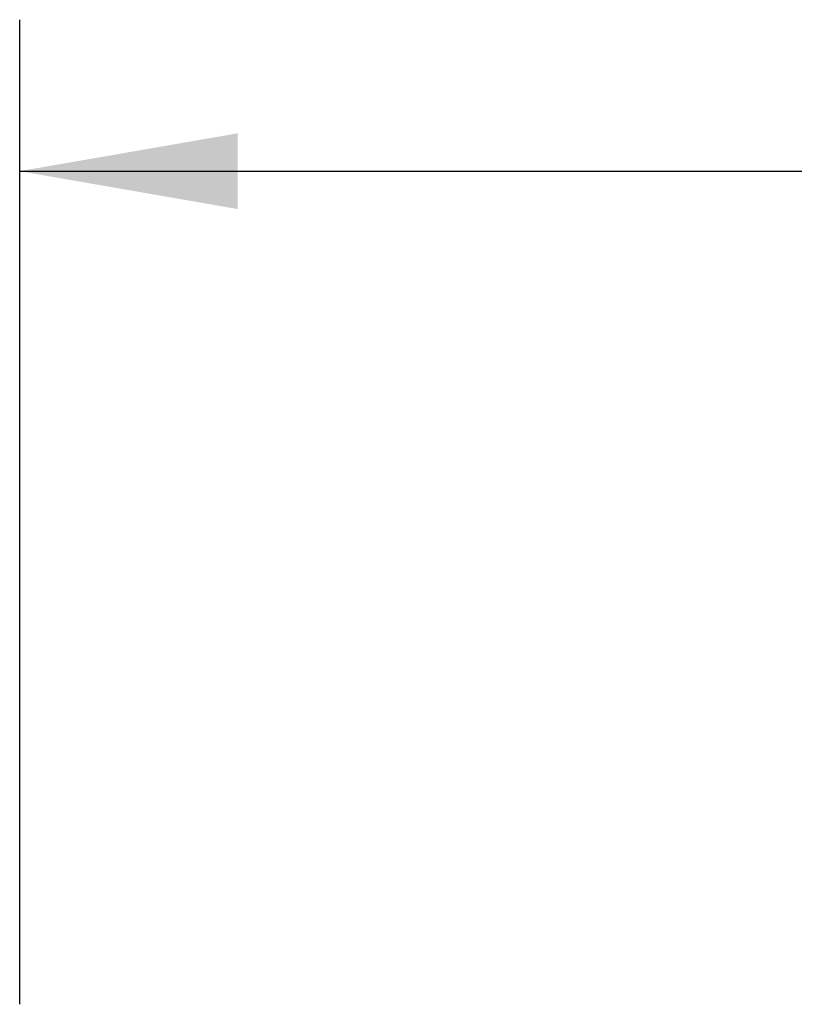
# Model space of a CAD drawing. Header units: inches. Extents: x 0 to 34, y 0 to 22.
# Tile 12 of 23: x 17.037 to 17.677, y 11.619 to 12.431. Entities that reach past the tile are written whole.
import ezdxf

# ---------------------------------------------------------------- set-up
doc = ezdxf.new("R2010")
doc.units = ezdxf.units.IN
doc.header["$LTSCALE"] = 1.87
doc.header["$MEASUREMENT"] = 0
doc.layers.get('0').update_dxf_attribs({"linetype": 'CONTINUOUS'})
doc.layers.add('DIMENSIONS', color=7, linetype='CONTINUOUS')
doc.styles.get("Standard").update_dxf_attribs({"font": 'txt', "width": 0.8})
doc.dimstyles.new('DIMSTYLE_1', dxfattribs={"dimtxt": 0.125, "dimasz": 0.18, "dimexe": 0.18, "dimexo": 0.0625, "dimgap": 0.09, "dimtad": 0, "dimtih": 1, "dimtoh": 1, "dimzin": 4, "dimdsep": 46, "dimtxsty": 'STANDARD', "dimblk": '_FILLED', "dimblk1": '_FILLED', "dimblk2": '_FILLED', "dimcen": 0.09, "dimadec": 0, "dimazin": 0, "dimtp": 0.02, "dimtm": 0.02, "dimtfac": 1, "dimtofl": 0, "dimtmove": 0, "dimatfit": 3, "dimldrblk": '_FILLED', "dimfxl": 1, "dimtolj": 1, "dimtzin": 4, "dimarcsym": 0})

# ---------------------------------------------------------------- blocks, each defined once
blk = doc.blocks.new('_FILLED')
at = {"color": 0, "linetype": 'BYBLOCK'}
blk.add_solid([(0, 0), (-1, 0.1736), (-1, -0.1736)], dxfattribs=at)
blk = doc.blocks.new('*D3')
at = {"layer": 'DIMENSIONS', "color": 2, "linetype": 'CONTINUOUS'}
for p, q in [((17.03699, 11.6189), (17.03699, 12.4314)), ((21.17085, 11.6189), (21.17085, 12.4314)), ((17.03699, 12.3064), (18.5782, 12.3064)), ((21.17085, 12.3064), (19.8282, 12.3064))]:
    blk.add_line(p, q, dxfattribs=at)
at = {"layer": 'DIMENSIONS', "color": 2, "linetype": 'CONTINUOUS', "xscale": 0.18, "yscale": 0.18, "zscale": 0.18, "rotation": 180}
blk.add_blockref('_FILLED', (17.03699, 12.3064), dxfattribs=at)
at = {"layer": 'DIMENSIONS', "color": 2, "linetype": 'CONTINUOUS', "xscale": 0.18, "yscale": 0.18, "zscale": 0.18}
blk.add_blockref('_FILLED', (21.17085, 12.3064), dxfattribs=at)
at = {"layer": 'DIMENSIONS', "color": 2, "linetype": 'CONTINUOUS', "width": 0.8}
for s, p in [('[', (19.2657, 12.2439)), (']', (19.6657, 12.2439)), ('4.134', (18.6407, 12.2439)), ('105', (19.3657, 12.2439))]:
    blk.add_text(s, height=0.125, dxfattribs=at).set_placement(p)

msp = doc.modelspace()

# ---------------------------------------------------------------- dimensions: what is measured, and where the dimension line sits
at = {"layer": 'DIMENSIONS', "color": 2, "linetype": 'CONTINUOUS'}
dim = msp.add_linear_dim(base=(17.03699, 12.3064), p1=(21.17085, 11.6189), p2=(17.03699, 11.6189), angle=180, dimstyle='DIMSTYLE_1', dxfattribs=at)
dim.commit()
dim.dimension.update_dxf_attribs({"geometry": '*D3', "text_midpoint": (19.2032, 12.3064), "dimtype": 160})

doc.saveas('drawing.dxf')
